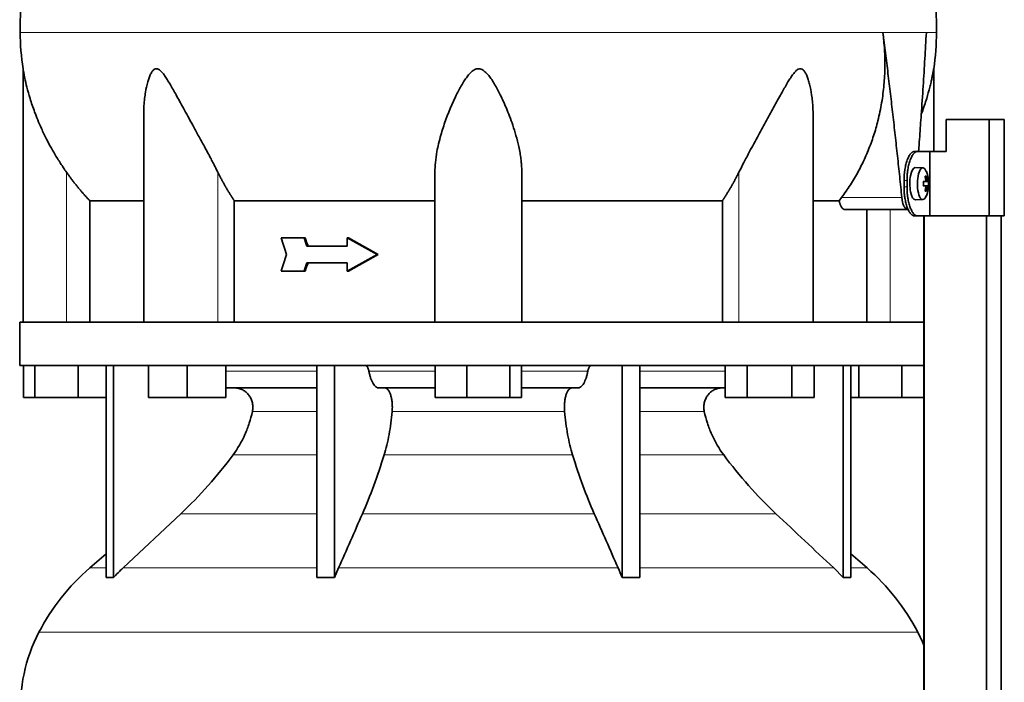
# Model space of a CAD drawing. Header units: millimetres. Extents: x 443 to 1328, y -1093 to 1340.
# Tile 22 of 28: x 952 to 1258, y 409 to 615. Entities that reach past the tile are written whole.
import ezdxf

# ---------------------------------------------------------------- set-up
doc = ezdxf.new("R2010")
doc.units = ezdxf.units.MM
for name, color, linetype in [('LOW_334-1', 7, 'Continuous'), ('M5X8_UNI7687', 7, 'Continuous'), ('VSI344-454_TERMI', 7, 'Continuous'), ('VSI344-454_TESTA', 7, 'Continuous'), ('VSI344_DIFFUSORE', 7, 'Continuous')]:
    doc.layers.add(name, color=color, linetype=linetype)

# ---------------------------------------------------------------- blocks, each defined once
blk = doc.blocks.new('SE3')
at = {"layer": 'LOW_334-1', "color": 7, "linetype": 'Continuous', "lineweight": 35}
for p, q in [((1232.5, 554.47), (1232.5, 521.47)), ((1232.57, 554.47), (1232.57, 312.47)), ((1251.96, 312.47), (1251.96, 554.47)), ((1256.51, 312.47), (1256.51, 554.47)), ((1232.56, 507.97), (1232.56, 521.47)), ((1232.5, 507.97), (1232.5, 312.47))]:
    blk.add_line(p, q, dxfattribs=at)
at = {"layer": 'M5X8_UNI7687', "color": 7, "linetype": 'Continuous', "lineweight": 35}
for p, q in [((1232.22, 569.4), (1229.87, 569.47)), ((1233.38, 566.81), (1232.97, 566.5)), ((1232.35, 565.13), (1232.93, 565.18)), ((1233.94, 565.16), (1232.35, 565.05)), ((1233.94, 563.78), (1232.35, 563.9)), ((1232.93, 563.76), (1232.35, 563.82)), ((1233.38, 562.14), (1232.97, 562.44)), ((1229.87, 559.47), (1232.22, 559.54))]:
    blk.add_line(p, q, dxfattribs=at)
at = {"layer": 'M5X8_UNI7687', "color": 4, "linetype": 'Continuous', "lineweight": 9}
for p, q in [((1233.75, 565.18), (1232.35, 565.05)), ((1232.35, 565.13), (1232.92, 565.18)), ((1232.35, 563.89), (1233.75, 563.76)), ((1232.92, 563.76), (1232.35, 563.82)), ((1233.09, 565.64), (1233.58, 565.68)), ((1233.58, 563.26), (1233.09, 563.31))]:
    blk.add_line(p, q, dxfattribs=at)
at = {"layer": 'M5X8_UNI7687', "color": 7, "linetype": 'Continuous', "lineweight": 35}
for centre, radius, start, end in [((1224.03, 564.47), 10, 337.7946, 22.2054), ((1224.35, 564.47), 9.62, 355.8727, 4.1273)]:
    blk.add_arc(centre, radius, start, end, dxfattribs=at)
for centre, major_axis, ratio, start_param, end_param in [((1229.86, 564.47), (0, 5), 0.34202, 0, 3.151709), ((1232.2, 564.47), (0, -4.93), 0.34202, 2.444185, 6.283185), ((1226.1, 561.41), (7.67, 5.19), 0.199978, 0.212267, 0.361959), ((1224.1, 564.47), (0, 10), 0.906308, 4.833518, 4.948078), ((1223.99, 564.47), (0, 10), 0.965926, 4.833518, 4.948078), ((1224.04, 564.32), (9.97, 0.82), 0.029809, 0.468971, 0.583531), ((1227.15, 564.47), (0, -9.26), 0.562348, 1.49595, 1.645642), ((1224.04, 564.63), (9.97, -0.82), 0.029809, -0.583531, -0.468971), ((1224.1, 564.47), (0, -10), 0.906308, 1.335108, 1.449667), ((1223.99, 564.47), (0, -10), 0.965926, 1.335108, 1.449667), ((1224.04, 564.32), (9.97, 0.82), 0.029809, 0.112154, 0.226713), ((1224.04, 564.63), (9.97, -0.82), 0.029809, -0.226713, -0.112154), ((1232.2, 564.47), (0, -4.93), 0.34202, 0, 0.697408), ((1226.1, 567.53), (7.67, -5.19), 0.199978, -0.361959, -0.212267)]:
    blk.add_ellipse(centre, major_axis=major_axis, ratio=ratio, start_param=start_param, end_param=end_param, dxfattribs=at)
for points in [[(1232.92, 565.18), (1232.93, 565.18), (1232.94, 565.18), (1232.96, 565.19), (1232.98, 565.2), (1233, 565.22), (1233.02, 565.24), (1233.04, 565.26), (1233.05, 565.29), (1233.06, 565.33), (1233.07, 565.37), (1233.08, 565.41), (1233.09, 565.45), (1233.09, 565.49), (1233.1, 565.53), (1233.1, 565.58), (1233.1, 565.63), (1233.09, 565.66), (1233.09, 565.68)], [(1233.09, 563.26), (1233.09, 563.28), (1233.1, 563.31), (1233.1, 563.36), (1233.1, 563.41), (1233.09, 563.45), (1233.09, 563.49), (1233.08, 563.54), (1233.07, 563.58), (1233.06, 563.61), (1233.05, 563.65), (1233.04, 563.68), (1233.02, 563.7), (1233, 563.72), (1232.98, 563.74), (1232.96, 563.75), (1232.94, 563.76), (1232.93, 563.76), (1232.92, 563.76)], [(1233.58, 565.68), (1233.58, 565.66), (1233.58, 565.63), (1233.59, 565.58), (1233.6, 565.53), (1233.61, 565.49), (1233.62, 565.45), (1233.63, 565.41), (1233.64, 565.37), (1233.65, 565.33), (1233.66, 565.29), (1233.68, 565.26), (1233.69, 565.24), (1233.7, 565.22), (1233.71, 565.2), (1233.72, 565.19), (1233.73, 565.18), (1233.74, 565.18), (1233.75, 565.18)], [(1233.75, 563.76), (1233.74, 563.76), (1233.73, 563.76), (1233.72, 563.75), (1233.71, 563.74), (1233.7, 563.72), (1233.69, 563.7), (1233.68, 563.68), (1233.66, 563.65), (1233.65, 563.61), (1233.64, 563.58), (1233.63, 563.54), (1233.62, 563.49), (1233.61, 563.45), (1233.6, 563.41), (1233.59, 563.36), (1233.58, 563.31), (1233.58, 563.28), (1233.58, 563.26)]]:
    blk.add_open_spline(points, degree=3, dxfattribs=at)
at = {"layer": 'VSI344-454_TERMI', "color": 7, "linetype": 'Continuous', "lineweight": 35}
for p, q in [((1252.84, 584.47), (1239.5, 584.47)), ((1239.5, 584.47), (1239.5, 574.47)), ((1257.52, 584.47), (1252.84, 584.47)), ((1252.84, 584.47), (1252.84, 554.47)), ((1257.52, 584.47), (1257.52, 554.47)), ((1229.58, 574.47), (1230.51, 574.47)), ((1230.51, 574.47), (1234.37, 574.47)), ((1234.37, 554.47), (1234.37, 574.47)), ((1234.37, 574.47), (1239.5, 574.47)), ((1226.36, 563.47), (1226.36, 565.47)), ((1227.28, 563.47), (1227.28, 565.47)), ((1230.51, 554.47), (1229.58, 554.47)), ((1230.51, 554.47), (1234.37, 554.47)), ((1252.84, 554.47), (1234.37, 554.47)), ((1257.52, 554.47), (1252.84, 554.47))]:
    blk.add_line(p, q, dxfattribs=at)
at = {"layer": 'VSI344-454_TERMI', "color": 4, "linetype": 'Continuous', "lineweight": 9}
for p, q in [((1226.36, 565.47), (1227.28, 565.47)), ((1227.28, 563.47), (1226.36, 563.47))]:
    blk.add_line(p, q, dxfattribs=at)
at = {"layer": 'VSI344-454_TERMI', "color": 7, "linetype": 'Continuous', "lineweight": 35}
for points, knots in [([(1226.36, 565.47), (1226.36, 565.57), (1226.36, 565.77), (1226.36, 566.06), (1226.37, 566.36), (1226.38, 566.65), (1226.4, 566.94), (1226.42, 567.23), (1226.45, 567.51), (1226.47, 567.8), (1226.5, 568.08), (1226.54, 568.36), (1226.58, 568.64), (1226.65, 569.1), (1226.76, 569.72), (1226.93, 570.48), (1227.13, 571.19), (1227.35, 571.85), (1227.59, 572.44), (1227.85, 572.97), (1228.13, 573.42), (1228.38, 573.76), (1228.6, 574), (1228.8, 574.17), (1228.99, 574.31), (1229.19, 574.4), (1229.39, 574.46), (1229.52, 574.47), (1229.58, 574.47)], [0, 0, 0, 0, 0.020997, 0.041894, 0.062714, 0.083478, 0.10421, 0.124932, 0.145667, 0.166438, 0.187266, 0.208175, 0.229186, 0.250321, 0.312381, 0.374613, 0.43743, 0.499971, 0.5625, 0.625324, 0.687531, 0.7496, 0.791733, 0.833468, 0.874982, 0.916455, 0.958068, 1, 1, 1, 1]), ([(1230.51, 574.47), (1230.47, 574.47), (1230.41, 574.47), (1230.31, 574.45), (1230.21, 574.43), (1230.11, 574.4), (1230.02, 574.35), (1229.92, 574.3), (1229.82, 574.24), (1229.72, 574.17), (1229.62, 574.09), (1229.53, 574), (1229.43, 573.9), (1229.27, 573.72), (1229.05, 573.42), (1228.78, 572.97), (1228.52, 572.44), (1228.27, 571.85), (1228.05, 571.19), (1227.85, 570.48), (1227.68, 569.72), (1227.55, 569.01), (1227.46, 568.37), (1227.39, 567.8), (1227.34, 567.23), (1227.3, 566.65), (1227.28, 566.06), (1227.28, 565.67), (1227.28, 565.47)], [0, 0, 0, 0, 0.021018, 0.041934, 0.062771, 0.083551, 0.104296, 0.125029, 0.145772, 0.166549, 0.18738, 0.20829, 0.2293, 0.250431, 0.312491, 0.374707, 0.437523, 0.500061, 0.56259, 0.62542, 0.687635, 0.749712, 0.791848, 0.833577, 0.875076, 0.916525, 0.958107, 1, 1, 1, 1]), ([(1229.58, 554.47), (1229.55, 554.47), (1229.49, 554.47), (1229.39, 554.49), (1229.29, 554.51), (1229.19, 554.55), (1229.09, 554.59), (1229, 554.64), (1228.9, 554.7), (1228.8, 554.77), (1228.7, 554.86), (1228.6, 554.95), (1228.51, 555.05), (1228.35, 555.23), (1228.13, 555.52), (1227.85, 555.97), (1227.59, 556.5), (1227.35, 557.1), (1227.13, 557.75), (1226.93, 558.46), (1226.76, 559.22), (1226.63, 559.93), (1226.54, 560.58), (1226.47, 561.14), (1226.42, 561.71), (1226.38, 562.29), (1226.36, 562.88), (1226.36, 563.27), (1226.36, 563.47)], [0, 0, 0, 0, 0.021018, 0.041935, 0.062772, 0.083552, 0.104298, 0.125031, 0.145774, 0.166551, 0.187383, 0.208292, 0.229302, 0.250433, 0.312493, 0.374709, 0.437524, 0.500062, 0.56259, 0.62542, 0.687635, 0.749712, 0.791848, 0.833577, 0.875075, 0.916525, 0.958107, 1, 1, 1, 1]), ([(1227.28, 563.47), (1227.28, 563.37), (1227.28, 563.17), (1227.28, 562.88), (1227.29, 562.59), (1227.31, 562.29), (1227.32, 562), (1227.34, 561.72), (1227.37, 561.43), (1227.39, 561.14), (1227.43, 560.86), (1227.46, 560.58), (1227.5, 560.3), (1227.57, 559.84), (1227.68, 559.22), (1227.85, 558.46), (1228.05, 557.75), (1228.27, 557.1), (1228.52, 556.5), (1228.78, 555.97), (1229.05, 555.52), (1229.3, 555.18), (1229.53, 554.94), (1229.72, 554.77), (1229.92, 554.64), (1230.11, 554.54), (1230.31, 554.48), (1230.44, 554.47), (1230.51, 554.47)], [0, 0, 0, 0, 0.020997, 0.041894, 0.062713, 0.083478, 0.10421, 0.124932, 0.145667, 0.166438, 0.187266, 0.208174, 0.229186, 0.250321, 0.31238, 0.374613, 0.43743, 0.499972, 0.562502, 0.625326, 0.687533, 0.749602, 0.791735, 0.83347, 0.874983, 0.916456, 0.958069, 1, 1, 1, 1])]:
    blk.add_open_spline(points, degree=3, knots=knots, dxfattribs=at)
at = {"layer": 'VSI344-454_TESTA', "color": 4, "linetype": 'Continuous', "lineweight": 9}
for p, q in [((1233.3, 611.5), (1219.79, 611.5)), ((966.07, 521.47), (966.07, 568.05)), ((1013.11, 521.47), (1013.11, 568.05)), ((1175.03, 521.47), (1175.03, 568.05)), ((1206.93, 560.18), (1225.67, 560.18)), ((1222.07, 521.47), (1222.07, 556.47))]:
    blk.add_line(p, q, dxfattribs=at)
at = {"layer": 'VSI344-454_TESTA', "color": 7, "linetype": 'Continuous', "lineweight": 35}
for p, q in [((952.57, 600.22), (952.57, 521.47)), ((1235.57, 574.47), (1235.57, 600.22)), ((990.06, 585.84), (990.06, 521.47)), ((1198.08, 521.47), (1198.08, 585.84)), ((1080.57, 521.47), (1080.57, 568.05)), ((1107.57, 521.47), (1107.57, 568.05)), ((1206.2, 559.17), (1206.93, 560.18)), ((973.32, 559.17), (973.32, 521.47)), ((1018.23, 559.17), (1018.23, 521.47)), ((1169.91, 559.17), (1169.91, 521.47)), ((1206.2, 559.17), (1198.19, 559.17)), ((1207.84, 556.47), (1227.44, 556.47)), ((1214.82, 556.47), (1214.82, 521.47)), ((1039.91, 547.64), (1032.75, 547.64)), ((1040.29, 547.64), (1039.91, 547.64)), ((1053.29, 545.05), (1040.75, 545.05)), ((1053.68, 547.64), (1053.29, 547.64)), ((1062.59, 542.47), (1053.29, 547.64)), ((1053.29, 547.64), (1053.29, 545.05)), ((1062.97, 542.47), (1053.68, 547.64)), ((1062.59, 542.47), (1053.29, 537.31)), ((1062.97, 542.47), (1053.68, 537.31)), ((1062.97, 542.47), (1062.59, 542.47)), ((1053.29, 539.89), (1040.75, 539.89)), ((1053.29, 539.89), (1053.29, 537.31)), ((1039.91, 537.31), (1032.75, 537.31)), ((1040.29, 537.31), (1039.91, 537.31)), ((1053.68, 537.31), (1053.29, 537.31))]:
    blk.add_line(p, q, dxfattribs=at)
for centre, start, end in [((1028.03, 611.6), 180.0677, 188.5808), ((1160.11, 611.6), 351.4198, 359.9323)]:
    blk.add_arc(centre, 76.32, start, end, dxfattribs=at)
for points, degree, knots in [([(978.81, 747.92), (977.35, 743.06), (973.39, 733.21), (966.13, 718.06), (959.94, 701.7), (956.2, 685.18), (953.98, 669.03), (952.73, 653.06), (952.06, 637.18), (951.85, 623.41), (951.71, 614.86), (951.71, 611.51)], 3, [0, 0, 0, 0, 0.117079, 0.240569, 0.360617, 0.476421, 0.590288, 0.703407, 0.816259, 0.929029, 1, 1, 1, 1]), ([(1209.33, 747.92), (1210.79, 743.06), (1214.75, 733.21), (1222.01, 718.06), (1228.2, 701.7), (1231.94, 685.18), (1234.16, 669.03), (1235.41, 653.06), (1236.08, 637.18), (1236.29, 623.41), (1236.42, 614.86), (1236.42, 611.51)], 3, [0, 0, 0, 0, 0.117079, 0.240569, 0.360617, 0.476421, 0.590288, 0.703407, 0.816259, 0.929029, 1, 1, 1, 1]), ([(1206.93, 560.18), (1207.41, 560.82), (1208.36, 562.11), (1209.69, 564.12), (1210.96, 566.17), (1212.15, 568.27), (1213.26, 570.41), (1214.29, 572.6), (1215.24, 574.82), (1216.11, 577.08), (1216.91, 579.37), (1217.62, 581.69), (1218.53, 585.08), (1219.47, 589.57), (1220.18, 595.16), (1220.46, 600.69), (1220.36, 606.14), (1219.98, 609.73), (1219.79, 611.5)], 3, [0, 0, 0, 0, 0.045711, 0.091341, 0.13689, 0.182361, 0.227753, 0.273067, 0.318303, 0.363461, 0.408543, 0.453547, 0.498475, 0.603623, 0.706356, 0.806668, 0.904552, 1, 1, 1, 1]), ([(1230.88, 574.47), (1230.91, 574.85), (1231.02, 576.42), (1231.22, 579.12), (1231.46, 582.52), (1231.83, 587.74), (1232.29, 594.67), (1232.82, 603.22), (1233.14, 608.79), (1233.3, 611.5)], 3, [0.2784568, 0.2784568, 0.2784568, 0.2784568, 0.3008671, 0.3697767, 0.4361634, 0.5000272, 0.6747049, 0.8413625, 1, 1, 1, 1]), ([(966.07, 568.05), (965.76, 568.49), (965.14, 569.4), (964.21, 570.81), (963.27, 572.29), (962.33, 573.85), (961.17, 575.87), (959.78, 578.47), (958.36, 581.43), (957.15, 584.23), (955.93, 587.36), (954.77, 590.77), (953.79, 594.31), (953.19, 596.92), (952.87, 598.53), (952.7, 599.44), (952.6, 600.03), (952.57, 600.21), (952.57, 600.21)], 3, [0, 0, 0, 0, 0.0207315, 0.0423915, 0.0649855, 0.0885178, 0.1129927, 0.1557981, 0.2041241, 0.2433105, 0.2789295, 0.3409942, 0.392778, 0.4359518, 0.4604978, 0.4716154, 0.4871189, 0.4999917, 0.4999917, 0.4999917, 0.4999917]), ([(1013.11, 568.05), (1012.89, 568.48), (1012.45, 569.36), (1011.75, 570.73), (1010.93, 572.29), (1010, 574.04), (1008.68, 576.48), (1007.11, 579.36), (1005.37, 582.52), (1003.83, 585.35), (1002.47, 587.84), (1001.26, 590.05), (999.88, 592.56), (998.62, 594.81), (997.43, 596.79), (996.62, 598.03), (995.82, 599.08), (995.03, 599.87), (994.18, 600.3), (993.37, 600.11), (992.73, 599.44), (992.19, 598.52), (991.72, 597.39), (991.13, 595.53), (990.67, 593.35), (990.33, 590.88), (990.13, 588.7), (990.07, 586.99), (990.06, 586.03), (990.06, 585.84)], 3, [0, 0, 0, 0, 0.020247, 0.0413012, 0.0631676, 0.0911499, 0.1206822, 0.1725651, 0.2189806, 0.2600001, 0.2962057, 0.3283254, 0.3570821, 0.4069553, 0.4285992, 0.4484587, 0.4665056, 0.4826091, 0.4971306, 0.5113122, 0.5266668, 0.543344, 0.562023, 0.5826937, 0.6304427, 0.6595254, 0.6923195, 0.7261108, 0.7344062, 0.7344062, 0.7344062, 0.7344062]), ([(1107.57, 568.05), (1107.56, 568.48), (1107.55, 569.36), (1107.46, 570.73), (1107.29, 572.29), (1107.03, 574.04), (1106.55, 576.48), (1105.82, 579.36), (1104.84, 582.52), (1103.82, 585.35), (1102.83, 587.84), (1101.86, 590.05), (1100.67, 592.56), (1099.49, 594.81), (1098.25, 596.79), (1097.35, 598.03), (1096.43, 599.08), (1095.44, 599.87), (1094.32, 600.3), (1093.14, 600.11), (1092.12, 599.44), (1091.19, 598.52), (1090.3, 597.39), (1089.07, 595.53), (1087.87, 593.35), (1086.66, 590.88), (1085.68, 588.7), (1084.74, 586.42), (1083.59, 583.37), (1082.55, 580.19), (1081.71, 576.97), (1081.11, 574.12), (1080.67, 571.15), (1080.6, 569.05), (1080.57, 568.05)], 3, [0, 0, 0, 0, 0.020247, 0.041301, 0.063168, 0.09115, 0.120682, 0.172565, 0.218981, 0.26, 0.296206, 0.328325, 0.357082, 0.406955, 0.428599, 0.448459, 0.466506, 0.482609, 0.497131, 0.511312, 0.526667, 0.543344, 0.562023, 0.582694, 0.630443, 0.659525, 0.692319, 0.726111, 0.759233, 0.82594, 0.865768, 0.902245, 0.953307, 1, 1, 1, 1]), ([(1198.08, 585.84), (1198.08, 586.54), (1198.05, 587.97), (1197.9, 590.05), (1197.6, 592.56), (1197.18, 594.81), (1196.62, 596.79), (1196.17, 598.03), (1195.66, 599.08), (1195.06, 599.87), (1194.31, 600.3), (1193.46, 600.11), (1192.65, 599.44), (1191.88, 598.52), (1191.09, 597.39), (1189.93, 595.53), (1188.7, 593.35), (1187.33, 590.88), (1186.14, 588.7), (1184.9, 586.42), (1183.23, 583.37), (1181.49, 580.19), (1179.72, 576.97), (1178.18, 574.12), (1176.6, 571.15), (1175.54, 569.05), (1175.03, 568.05)], 3, [0.2656245, 0.2656245, 0.2656245, 0.2656245, 0.2962057, 0.3283254, 0.3570821, 0.4069553, 0.4285992, 0.4484587, 0.4665056, 0.4826091, 0.4971306, 0.5113122, 0.5266668, 0.543344, 0.562023, 0.5826937, 0.6304427, 0.6595254, 0.6923195, 0.7261108, 0.7592332, 0.8259403, 0.8657684, 0.9022453, 0.9533075, 1, 1, 1, 1]), ([(1235.57, 600.21), (1235.57, 600.21), (1235.57, 600.21), (1235.54, 600.03), (1235.43, 599.37), (1235.25, 598.42), (1235.02, 597.29), (1234.73, 595.94), (1234.22, 593.85), (1233.36, 590.75), (1232.41, 587.93), (1231.79, 586.3), (1231.71, 586.09)], 3, [0.4999935, 0.4999935, 0.4999935, 0.4999935, 0.5000341, 0.5129562, 0.5284792, 0.5444389, 0.5641957, 0.583938, 0.6074587, 0.6593255, 0.7214848, 0.730703, 0.730703, 0.730703, 0.730703]), ([(973.32, 559.17), (971.32, 561.28), (969.51, 563.5), (967.71, 565.7), (966.07, 568.05)], 2, [0, 0, 0, 0.5, 0.5, 1, 1, 1]), ([(1018.23, 559.17), (1016.82, 561.28), (1015.54, 563.5), (1014.26, 565.7), (1013.11, 568.05)], 2, [0, 0, 0, 0.5, 0.5, 1, 1, 1]), ([(1175.03, 568.05), (1173.88, 565.7), (1172.6, 563.5), (1171.32, 561.28), (1169.91, 559.17)], 2, [0, 0, 0, 0.5, 0.5, 1, 1, 1]), ([(1225.67, 560.18), (1225.68, 560.1), (1225.7, 559.95), (1225.73, 559.73), (1225.76, 559.51), (1225.79, 559.3), (1225.83, 559.09), (1225.88, 558.89), (1225.97, 558.53), (1226.11, 558.04), (1226.34, 557.49), (1226.59, 557.04), (1226.82, 556.77), (1227.01, 556.61), (1227.15, 556.53), (1227.29, 556.48), (1227.39, 556.47), (1227.44, 556.47)], 3, [0, 0, 0, 0, 0.036137, 0.072006, 0.107687, 0.143258, 0.1788, 0.214393, 0.250117, 0.375419, 0.499764, 0.624342, 0.749875, 0.812239, 0.874428, 0.936872, 1, 1, 1, 1]), ([(973.32, 559.17), (973.95, 559.17), (974.99, 559.17), (977.83, 559.17), (979.64, 559.17), (984, 559.17), (986.55, 559.17), (989.61, 559.17), (989.78, 559.17), (989.95, 559.17)], 3, [0, 0, 0, 0, 0.25, 0.25, 0.5, 0.5, 0.75, 0.75, 0.764371, 0.764371, 0.764371, 0.764371]), ([(1018.23, 559.17), (1022.69, 559.17), (1027.39, 559.17), (1037.2, 559.17), (1042.31, 559.17), (1052.84, 559.17), (1058.25, 559.17), (1069.29, 559.17), (1074.91, 559.17), (1080.57, 559.17)], 3, [0, 0, 0, 0, 0.25, 0.25, 0.5, 0.5, 0.75, 0.75, 1, 1, 1, 1]), ([(1107.57, 559.17), (1113.23, 559.17), (1118.85, 559.17), (1129.89, 559.17), (1135.3, 559.17), (1145.83, 559.17), (1150.94, 559.17), (1160.75, 559.17), (1165.45, 559.17), (1169.91, 559.17)], 3, [0, 0, 0, 0, 0.25, 0.25, 0.5, 0.5, 0.75, 0.75, 1, 1, 1, 1]), ([(1207.84, 556.47), (1207.81, 556.47), (1207.76, 556.47), (1207.68, 556.49), (1207.6, 556.51), (1207.52, 556.55), (1207.44, 556.6), (1207.31, 556.69), (1207.13, 556.87), (1206.9, 557.18), (1206.69, 557.57), (1206.54, 557.96), (1206.42, 558.3), (1206.34, 558.58), (1206.27, 558.87), (1206.23, 559.07), (1206.2, 559.17)], 3, [0, 0, 0, 0, 0.041685, 0.083129, 0.124417, 0.165635, 0.206869, 0.248205, 0.373034, 0.498358, 0.621809, 0.745536, 0.809628, 0.873199, 0.936554, 1, 1, 1, 1])]:
    blk.add_open_spline(points, degree=degree, knots=knots, dxfattribs=at)
at = {"layer": 'VSI344-454_TESTA', "color": 4, "linetype": 'Continuous', "lineweight": 9}
for points, weights in [([(951.71, 611.51), (951.71, 611.51), (1132.44, 611.51), (1219.79, 611.5)], [1, 0.494458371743, 0.494458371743, 1]), ([(1233.3, 611.5), (1235.38, 611.51), (1236.42, 611.51), (1236.42, 611.51)], [1, 0.996331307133, 0.996331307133, 1])]:
    blk.add_rational_spline(points, weights, degree=3, dxfattribs=at)
at = {"layer": 'VSI344-454_TESTA', "color": 7, "linetype": 'Continuous', "lineweight": 35}
for points, degree in [([(1225.67, 560.18), (1223.04, 585.95), (1219.79, 611.5)], 2), ([(1034.4, 542.47), (1033.85, 544.19), (1033.3, 545.91), (1032.75, 547.64)], 3), ([(1040.75, 545.05), (1040.47, 545.91), (1040.19, 546.78), (1039.91, 547.64)], 3), ([(1041.14, 545.05), (1040.85, 545.91), (1040.57, 546.78), (1040.29, 547.64)], 3), ([(1034.4, 542.47), (1033.85, 540.75), (1033.3, 539.03), (1032.75, 537.31)], 3), ([(1040.75, 539.89), (1040.47, 539.03), (1040.19, 538.17), (1039.91, 537.31)], 3), ([(1041.14, 539.89), (1040.85, 539.03), (1040.57, 538.17), (1040.29, 537.31)], 3)]:
    blk.add_open_spline(points, degree=degree, dxfattribs=at)
at = {"layer": 'VSI344_DIFFUSORE', "color": 7, "linetype": 'Continuous', "lineweight": 35}
for p, q in [((951.57, 521.47), (1232.56, 521.47)), ((951.57, 521.47), (951.57, 507.97)), ((951.57, 507.97), (1232.56, 507.97)), ((952.69, 497.97), (952.69, 507.97)), ((956.27, 497.97), (956.27, 507.97)), ((969.66, 497.97), (969.66, 507.97)), ((978.36, 442.01), (978.36, 507.97)), ((980.66, 442.01), (980.66, 507.97)), ((991.56, 497.97), (991.56, 507.97)), ((1003.56, 497.97), (1003.56, 507.97)), ((1015.56, 497.97), (1015.56, 507.97)), ((1043.85, 442.01), (1043.85, 507.97)), ((1049.39, 442.01), (1049.39, 507.97)), ((1080.69, 497.97), (1080.69, 507.97)), ((1090.48, 497.97), (1090.48, 507.97)), ((1103.87, 497.97), (1103.87, 507.97)), ((1107.45, 497.97), (1107.45, 507.97)), ((1138.75, 442.01), (1138.75, 507.97)), ((1144.29, 442.01), (1144.29, 507.97)), ((1170.72, 497.97), (1170.72, 507.97)), ((1177.65, 497.97), (1177.65, 507.97)), ((1191.51, 497.97), (1191.51, 507.97)), ((1198.44, 497.97), (1198.44, 507.97)), ((1207.48, 442.01), (1207.48, 507.97)), ((1209.78, 442.01), (1209.78, 507.97)), ((1212.27, 497.97), (1212.27, 507.97)), ((1225.66, 497.97), (1225.66, 507.97)), ((1043.85, 500.97), (1015.56, 500.97)), ((1080.69, 500.97), (1063.19, 500.97)), ((1124.95, 500.97), (1107.45, 500.97)), ((1170.72, 500.97), (1144.29, 500.97)), ((956.27, 497.97), (952.69, 497.97)), ((969.66, 497.97), (956.27, 497.97)), ((978.36, 497.97), (969.66, 497.97)), ((1003.56, 497.97), (991.56, 497.97)), ((1015.56, 497.97), (1003.56, 497.97)), ((1090.48, 497.97), (1080.69, 497.97)), ((1103.87, 497.97), (1090.48, 497.97)), ((1107.45, 497.97), (1103.87, 497.97)), ((1177.65, 497.97), (1170.72, 497.97)), ((1191.51, 497.97), (1177.65, 497.97)), ((1198.44, 497.97), (1191.51, 497.97)), ((1212.27, 497.97), (1209.78, 497.97)), ((1225.66, 497.97), (1212.27, 497.97)), ((1232.5, 497.97), (1225.66, 497.97)), ((1001.58, 461.88), (983.65, 445.02)), ((978.36, 449.44), (973.28, 445.02)), ((1214.86, 445.02), (1209.78, 449.44)), ((1049.39, 442.01), (1050.63, 445.02)), ((1204.49, 445.02), (1207.48, 442.01)), ((1043.85, 442.01), (1049.39, 442.01)), ((1207.48, 442.01), (1209.78, 442.01))]:
    blk.add_line(p, q, dxfattribs=at)
at = {"layer": 'VSI344_DIFFUSORE', "color": 4, "linetype": 'Continuous', "lineweight": 9}
for p, q in [((1015.56, 506.19), (1043.85, 506.19)), ((1060.06, 506.19), (1080.69, 506.19)), ((1107.45, 506.19), (1128.08, 506.19)), ((1144.29, 506.19), (1170.72, 506.19)), ((1043.85, 493.64), (1023.85, 493.64)), ((1120.86, 493.64), (1067.28, 493.64)), ((1164.29, 493.64), (1144.29, 493.64)), ((1017.83, 480.17), (1043.85, 480.17)), ((1064.79, 480.17), (1123.35, 480.17)), ((1144.29, 480.17), (1170.31, 480.17)), ((1001.58, 461.88), (1043.85, 461.88)), ((1058.06, 461.88), (1130.08, 461.88)), ((1144.29, 461.88), (1186.56, 461.88)), ((978.36, 445.02), (973.28, 445.02)), ((983.65, 445.02), (1043.85, 445.02)), ((1050.63, 445.02), (1137.51, 445.02)), ((1144.29, 445.02), (1204.49, 445.02)), ((1209.78, 445.02), (1214.86, 445.02)), ((957.49, 425.03), (1230.65, 425.03))]:
    blk.add_line(p, q, dxfattribs=at)
at = {"layer": 'VSI344_DIFFUSORE', "color": 7, "linetype": 'Continuous', "lineweight": 35}
for centre, radius, start, end in [((1018.24, 393.29), 68.53, 131, 152.418), ((1169.9, 393.29), 68.53, 27.582, 49), ((1001.74, 401.91), 49.92, 152.418, 183.9452), ((1186.39, 401.91), 49.92, 22.5431, 27.582)]:
    blk.add_arc(centre, radius, start, end, dxfattribs=at)
for points, knots in [([(1058.99, 507.97), (1059.05, 507.97), (1059.1, 507.96), (1059.21, 507.92), (1059.27, 507.89), (1059.43, 507.77), (1059.53, 507.64), (1059.72, 507.33), (1059.8, 507.14), (1059.91, 506.81), (1059.95, 506.69), (1060.01, 506.45), (1060.04, 506.32), (1060.06, 506.19)], [0, 0, 0, 0, 0.125, 0.125, 0.25, 0.25, 0.5, 0.5, 0.75, 0.75, 0.875, 0.875, 1, 1, 1, 1]), ([(1129.15, 507.97), (1129.09, 507.97), (1129.04, 507.96), (1128.93, 507.92), (1128.87, 507.89), (1128.71, 507.77), (1128.61, 507.64), (1128.42, 507.33), (1128.34, 507.14), (1128.23, 506.81), (1128.19, 506.69), (1128.13, 506.45), (1128.1, 506.32), (1128.08, 506.19)], [0, 0, 0, 0, 0.125, 0.125, 0.25, 0.25, 0.5, 0.5, 0.75, 0.75, 0.875, 0.875, 1, 1, 1, 1]), ([(1063.19, 500.97), (1063.02, 500.97), (1062.86, 501), (1062.54, 501.12), (1062.38, 501.21), (1062.06, 501.45), (1061.91, 501.6), (1061.61, 501.95), (1061.47, 502.16), (1061.05, 502.85), (1060.8, 503.41), (1060.48, 504.37), (1060.38, 504.72), (1060.21, 505.43), (1060.13, 505.8), (1060.06, 506.19)], [0, 0, 0, 0, 0.125, 0.125, 0.25, 0.25, 0.375, 0.375, 0.5, 0.5, 0.75, 0.75, 0.875, 0.875, 1, 1, 1, 1]), ([(1124.95, 500.97), (1125.12, 500.97), (1125.28, 501), (1125.6, 501.12), (1125.76, 501.21), (1126.08, 501.45), (1126.23, 501.6), (1126.53, 501.95), (1126.67, 502.16), (1127.09, 502.85), (1127.34, 503.41), (1127.66, 504.37), (1127.76, 504.72), (1127.93, 505.43), (1128.01, 505.8), (1128.08, 506.19)], [0, 0, 0, 0, 0.125, 0.125, 0.25, 0.25, 0.375, 0.375, 0.5, 0.5, 0.75, 0.75, 0.875, 0.875, 1, 1, 1, 1]), ([(1023.85, 493.64), (1023.94, 494.07), (1023.99, 494.53), (1023.98, 495.42), (1023.94, 495.87), (1023.8, 496.53), (1023.74, 496.74), (1023.6, 497.17), (1023.52, 497.38), (1023.25, 497.99), (1023.03, 498.37), (1022.64, 498.89), (1022.5, 499.06), (1022.21, 499.38), (1022.05, 499.53), (1021.73, 499.8), (1021.56, 499.93), (1021.21, 500.17), (1021.03, 500.28), (1020.47, 500.57), (1020.08, 500.72), (1019.47, 500.87), (1019.27, 500.91), (1018.85, 500.96), (1018.64, 500.97), (1018.44, 500.97)], [0, 0, 0, 0, 0.125, 0.125, 0.25, 0.25, 0.3125, 0.3125, 0.375, 0.375, 0.5, 0.5, 0.5625, 0.5625, 0.625, 0.625, 0.6875, 0.6875, 0.75, 0.75, 0.875, 0.875, 0.9375, 0.9375, 1, 1, 1, 1]), ([(1065.04, 500.97), (1065.21, 500.97), (1065.38, 500.92), (1065.72, 500.72), (1065.88, 500.57), (1066.19, 500.18), (1066.34, 499.94), (1066.61, 499.38), (1066.73, 499.06), (1066.94, 498.36), (1067.03, 497.98), (1067.18, 497.17), (1067.24, 496.75), (1067.32, 495.87), (1067.34, 495.42), (1067.34, 494.53), (1067.32, 494.07), (1067.28, 493.64)], [0, 0, 0, 0, 0.125, 0.125, 0.25, 0.25, 0.375, 0.375, 0.5, 0.5, 0.625, 0.625, 0.75, 0.75, 0.875, 0.875, 1, 1, 1, 1]), ([(1123.1, 500.97), (1122.93, 500.97), (1122.76, 500.92), (1122.42, 500.72), (1122.26, 500.57), (1121.95, 500.18), (1121.8, 499.94), (1121.53, 499.38), (1121.41, 499.06), (1121.2, 498.36), (1121.11, 497.98), (1120.96, 497.17), (1120.9, 496.75), (1120.82, 495.87), (1120.8, 495.42), (1120.8, 494.53), (1120.82, 494.07), (1120.86, 493.64)], [0, 0, 0, 0, 0.125, 0.125, 0.25, 0.25, 0.375, 0.375, 0.5, 0.5, 0.625, 0.625, 0.75, 0.75, 0.875, 0.875, 1, 1, 1, 1]), ([(1164.29, 493.64), (1164.2, 494.07), (1164.15, 494.53), (1164.15, 495.42), (1164.2, 495.87), (1164.34, 496.53), (1164.4, 496.74), (1164.54, 497.17), (1164.62, 497.38), (1164.89, 497.99), (1165.11, 498.37), (1165.5, 498.89), (1165.64, 499.06), (1165.93, 499.38), (1166.09, 499.53), (1166.41, 499.8), (1166.58, 499.93), (1166.93, 500.17), (1167.11, 500.28), (1167.67, 500.57), (1168.06, 500.72), (1168.67, 500.87), (1168.87, 500.91), (1169.29, 500.96), (1169.5, 500.97), (1169.7, 500.97)], [0, 0, 0, 0, 0.125, 0.125, 0.25, 0.25, 0.3125, 0.3125, 0.375, 0.375, 0.5, 0.5, 0.5625, 0.5625, 0.625, 0.625, 0.6875, 0.6875, 0.75, 0.75, 0.875, 0.875, 0.9375, 0.9375, 1, 1, 1, 1]), ([(1017.83, 480.17), (1019.28, 482.13), (1020.52, 484.25), (1022.05, 487.68), (1022.5, 488.84), (1023.27, 491.21), (1023.59, 492.41), (1023.85, 493.64)], [0, 0, 0, 0, 0.5, 0.5, 0.75, 0.75, 1, 1, 1, 1]), ([(1067.28, 493.64), (1067.17, 492.41), (1067.04, 491.21), (1066.72, 488.84), (1066.54, 487.68), (1065.9, 484.25), (1065.39, 482.13), (1064.79, 480.17)], [0, 0, 0, 0, 0.25, 0.25, 0.5, 0.5, 1, 1, 1, 1]), ([(1120.86, 493.64), (1120.97, 492.41), (1121.1, 491.21), (1121.42, 488.84), (1121.6, 487.68), (1122.24, 484.25), (1122.75, 482.13), (1123.35, 480.17)], [0, 0, 0, 0, 0.25, 0.25, 0.5, 0.5, 1, 1, 1, 1]), ([(1170.31, 480.17), (1168.86, 482.13), (1167.62, 484.25), (1166.09, 487.68), (1165.64, 488.84), (1164.87, 491.21), (1164.55, 492.41), (1164.29, 493.64)], [0, 0, 0, 0, 0.5, 0.5, 0.75, 0.75, 1, 1, 1, 1]), ([(1001.58, 461.88), (1004.52, 464.64), (1007.35, 467.55), (1012.81, 473.7), (1015.39, 476.88), (1017.83, 480.17)], [0, 0, 0, 0, 0.5, 0.5, 1, 1, 1, 1]), ([(1064.79, 480.17), (1063.78, 476.88), (1062.71, 473.7), (1060.45, 467.56), (1059.27, 464.64), (1058.06, 461.88)], [0, 0, 0, 0, 0.5, 0.5, 1, 1, 1, 1]), ([(1123.35, 480.17), (1124.36, 476.88), (1125.43, 473.7), (1127.69, 467.56), (1128.87, 464.64), (1130.08, 461.88)], [0, 0, 0, 0, 0.5, 0.5, 1, 1, 1, 1]), ([(1186.56, 461.88), (1183.62, 464.64), (1180.79, 467.55), (1175.33, 473.7), (1172.75, 476.88), (1170.31, 480.17)], [0, 0, 0, 0, 0.5, 0.5, 1, 1, 1, 1])]:
    blk.add_open_spline(points, degree=3, knots=knots, dxfattribs=at)
for points in [[(1050.63, 445.02), (1053.11, 450.64), (1055.58, 456.26), (1058.06, 461.88)], [(1137.51, 445.02), (1135.03, 450.64), (1132.56, 456.26), (1130.08, 461.88)], [(1186.56, 461.88), (1192.54, 456.26), (1198.51, 450.64), (1204.49, 445.02)], [(983.65, 445.02), (982.63, 444.05), (981.62, 443.04), (980.66, 442.01)], [(1138.75, 442.01), (1138.35, 443.04), (1137.93, 444.05), (1137.51, 445.02)], [(980.66, 442.01), (979.89, 442.06), (979.12, 442.06), (978.36, 442.01)], [(1144.29, 442.01), (1142.45, 442.06), (1140.6, 442.06), (1138.75, 442.01)]]:
    blk.add_open_spline(points, degree=3, dxfattribs=at)

msp = doc.modelspace()

# ---------------------------------------------------------------- block references
msp.add_blockref('SE3', (0, 0))

doc.saveas('drawing.dxf')
